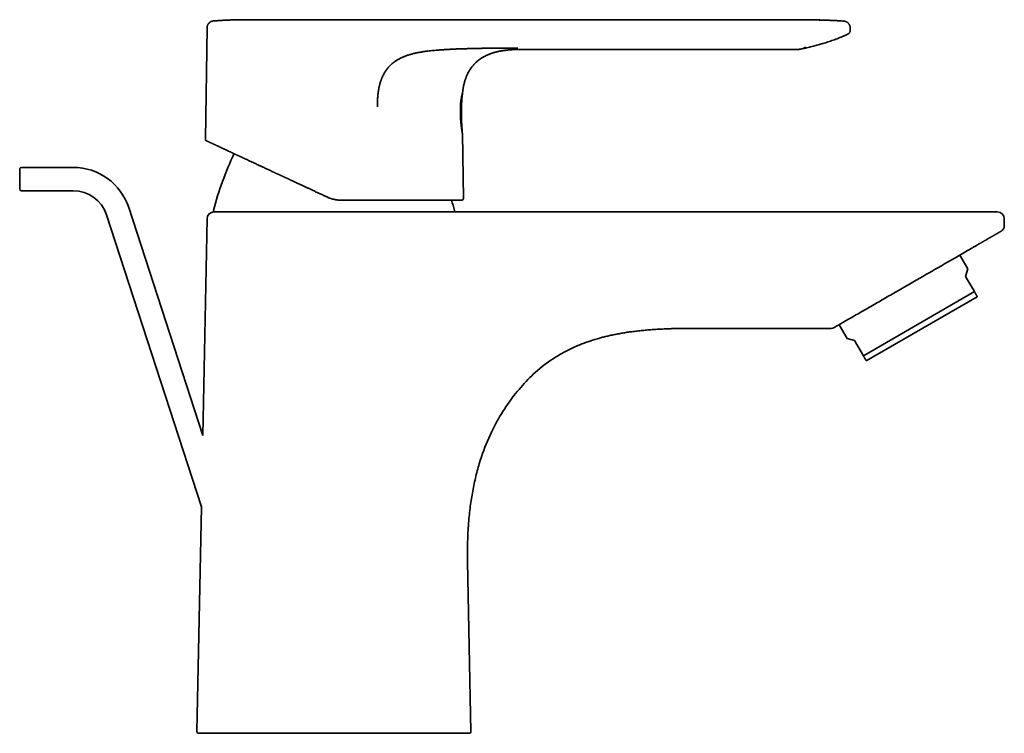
# Model space of a CAD drawing. Header units: millimetres. Extents: x 8 to 580, y 12 to 376.
# Tile 19 of 19: x 411 to 580, y 254 to 376. Entities that reach past the tile are written whole.
import ezdxf

# ---------------------------------------------------------------- set-up
doc = ezdxf.new("R2010")
doc.units = ezdxf.units.MM

msp = doc.modelspace()

# ---------------------------------------------------------------- linework, layer by layer
at = {"color": 7, "linetype": 'Continuous', "lineweight": 35}
for p, q in [((444.26, 375.99), (444.2, 375.99)), ((444.25, 375.99), (444.2, 375.99)), ((453.16, 376.2), (452.57, 376.21)), ((543.41, 376.2), (453.16, 376.2)), ((552.35, 375.97), (552.35, 375.97)), ((443.14, 374.81), (442.86, 355.71)), ((552.85, 373.62), (553.02, 373.7)), ((553.02, 373.7), (553.02, 373.7)), ((553.49, 374.61), (553.48, 374.84)), ((553.48, 374.84), (553.48, 374.84)), ((553.49, 374.61), (553.49, 374.61)), ((553.49, 374.42), (553.49, 374.42)), ((496.88, 371.1), (496.88, 371.11)), ((544.52, 371.1), (496.88, 371.1)), ((544.63, 371.11), (544.66, 371.12)), ((544.67, 371.12), (544.67, 371.12)), ((545.51, 371.37), (545.51, 371.37)), ((545.87, 371.46), (545.86, 371.46)), ((487.12, 345.54), (486.95, 356.69)), ((420.2, 350.87), (411.31, 350.87)), ((411.31, 346.87), (420.2, 346.87)), ((463.7, 345.8), (463.7, 345.8)), ((442.42, 304.85), (429.71, 343.96)), ((564.91, 343.23), (464.91, 343.23)), ((425.9, 342.73), (442.18, 292.65)), ((443.15, 342.06), (442.42, 304.85)), ((579.91, 342.03), (579.91, 340.81)), ((573.59, 336.59), (573.59, 336.59)), ((573.63, 333.45), (572.26, 335.82)), ((573.28, 332.15), (573.63, 333.45)), ((574.78, 329.55), (573.28, 332.15)), ((574.78, 329.55), (555.73, 318.55)), ((575.28, 328.68), (556.23, 317.68)), ((525.91, 323.24), (550.21, 323.24)), ((551.56, 323.87), (552.93, 321.5)), ((552.93, 321.5), (554.23, 321.15)), ((555.73, 318.55), (554.23, 321.15)), ((442.18, 292.65), (441.42, 254.07)), ((488.4, 254.07), (487.83, 283.24))]:
    msp.add_line(p, q, dxfattribs=at)
for centre, radius, start, end in [((443.16, 355.71), 0.3, 179.1405, 245), ((502.16, 327.87), 60, 155.0041, 164.9134), ((411.31, 350.57), 0.3, 90, 180), ((420.2, 340.87), 10, 18, 90), ((411.31, 347.17), 0.3, 180, 270), ((420.2, 340.87), 6, 18, 90), ((427.66, 327.87), 60, 15.0866, 16.8229), ((486.82, 345.53), 0.3, 270, 0.8595), ((444.35, 342.03), 1.2, 90, 178.8721), ((444.42, 343.43), 0.2, 164.9134, 270), ((485.4, 343.43), 0.2, 270, 15.0866), ((578.71, 342.03), 1.2, 0, 90), ((578.91, 340.81), 1, 300.5417, 0), ((550.21, 324.24), 1, 270, 300), ((441.72, 254.07), 0.3, 178.8721, 270), ((488.1, 254.07), 0.3, 270, 1.1279)]:
    msp.add_arc(centre, radius, start, end, dxfattribs=at)
for points, knots in [([(444.19, 375.99), (444.19, 375.99), (444.15, 375.98), (444.09, 375.97), (444.01, 375.95), (443.92, 375.92), (443.84, 375.89), (443.76, 375.85), (443.68, 375.8), (443.61, 375.75), (443.54, 375.69), (443.47, 375.62), (443.41, 375.55), (443.35, 375.48), (443.31, 375.4), (443.26, 375.32), (443.23, 375.24), (443.2, 375.15), (443.17, 375.07), (443.16, 374.98), (443.15, 374.9), (443.14, 374.84), (443.14, 374.81)], [0, 0, 0, 0, 0.012803, 0.061278, 0.11087, 0.16149, 0.213034, 0.265383, 0.318407, 0.371964, 0.425902, 0.480064, 0.534288, 0.588411, 0.642272, 0.695715, 0.74859, 0.800758, 0.85209, 0.902473, 0.951805, 1, 1, 1, 1]), ([(444.26, 375.99), (444.24, 375.99), (444.19, 375.99), (444.13, 375.98), (444.06, 375.96), (443.99, 375.94), (443.92, 375.92), (443.84, 375.89), (443.78, 375.86), (443.73, 375.82), (443.68, 375.8), (443.64, 375.77), (443.61, 375.74), (443.57, 375.71), (443.55, 375.69), (443.52, 375.66), (443.48, 375.63), (443.45, 375.59), (443.42, 375.55), (443.38, 375.51), (443.34, 375.45), (443.31, 375.4), (443.27, 375.33), (443.24, 375.27), (443.22, 375.21), (443.2, 375.14), (443.18, 375.06), (443.16, 374.99), (443.15, 374.91), (443.15, 374.85), (443.15, 374.82), (443.15, 374.81)], [0, 0, 0, 0, 0.0350114, 0.0745973, 0.1130467, 0.1502107, 0.1975252, 0.2420289, 0.2834805, 0.3164314, 0.3468931, 0.3747854, 0.4000457, 0.4226272, 0.4429383, 0.4650646, 0.4900041, 0.5177486, 0.5482776, 0.581555, 0.6175258, 0.6561119, 0.6972095, 0.7351281, 0.7747607, 0.8159807, 0.8586434, 0.9025864, 0.9476315, 0.9935869, 1, 1, 1, 1]), ([(444.19, 375.99), (444.17, 375.98), (444.13, 375.98), (444.06, 375.96), (443.99, 375.94), (443.92, 375.92), (443.84, 375.89), (443.78, 375.86), (443.73, 375.82), (443.68, 375.8), (443.64, 375.77), (443.61, 375.74), (443.57, 375.71), (443.55, 375.69), (443.52, 375.66), (443.48, 375.63), (443.45, 375.59), (443.42, 375.55), (443.38, 375.51), (443.34, 375.45), (443.31, 375.4), (443.27, 375.33), (443.24, 375.27), (443.22, 375.21), (443.2, 375.14), (443.18, 375.06), (443.16, 374.99), (443.15, 374.91), (443.15, 374.85), (443.15, 374.82), (443.15, 374.81)], [0, 0, 0, 0, 0.040522, 0.080388, 0.118921, 0.167979, 0.214123, 0.257102, 0.291267, 0.322851, 0.351771, 0.377962, 0.401376, 0.422436, 0.445377, 0.471236, 0.500002, 0.531656, 0.56616, 0.603456, 0.643464, 0.686076, 0.725391, 0.766484, 0.809223, 0.853457, 0.899019, 0.945724, 0.993372, 1, 1, 1, 1]), ([(448.17, 376.19), (447.95, 376.18), (447.51, 376.17), (446.86, 376.15), (446.21, 376.12), (445.56, 376.08), (444.9, 376.04), (444.47, 376.01), (444.25, 375.99)], [0, 0, 0, 0, 0.166396, 0.333049, 0.499725, 0.666436, 0.833193, 1, 1, 1, 1]), ([(444.25, 375.99), (444.25, 375.99), (444.25, 375.99), (444.26, 375.99), (444.26, 375.99)], [0, 0, 0, 0, 0.934758, 1, 1, 1, 1]), ([(444.25, 375.99), (444.25, 375.99), (444.25, 375.99), (444.26, 375.99), (444.26, 375.99)], [0, 0, 0, 0, 0.93475, 1, 1, 1, 1]), ([(453.18, 376.2), (453.17, 376.2), (453.13, 376.2), (453.09, 376.2), (453.05, 376.2), (453.02, 376.2), (452.99, 376.2), (452.96, 376.2), (452.94, 376.2), (452.92, 376.2), (452.9, 376.2), (452.89, 376.2), (452.88, 376.2), (452.86, 376.2), (452.85, 376.2), (452.83, 376.2), (452.81, 376.2), (452.79, 376.2), (452.76, 376.2), (452.74, 376.2), (452.72, 376.2), (452.7, 376.2), (452.68, 376.2), (452.66, 376.2), (452.64, 376.2), (452.63, 376.2), (452.61, 376.2), (452.59, 376.2), (452.56, 376.21), (452.55, 376.21), (452.53, 376.21), (452.51, 376.21), (452.49, 376.21), (452.47, 376.21), (452.45, 376.21), (452.43, 376.21), (452.4, 376.21), (452.37, 376.21), (452.35, 376.21), (452.33, 376.21), (452.31, 376.21), (452.3, 376.21), (452.29, 376.21), (452.27, 376.21), (452.24, 376.21), (452.21, 376.21), (452.17, 376.21), (452.12, 376.21), (452.07, 376.21), (452.01, 376.21), (451.95, 376.21), (451.88, 376.21), (451.81, 376.21), (451.74, 376.21), (451.67, 376.21), (451.6, 376.21), (451.54, 376.21), (451.48, 376.21), (451.43, 376.21), (451.37, 376.21), (451.33, 376.21), (451.28, 376.21), (451.24, 376.21), (451.21, 376.21), (451.18, 376.21), (451.16, 376.21), (451.14, 376.21), (451.12, 376.21), (451.11, 376.21), (451.09, 376.21), (451.07, 376.21), (451.05, 376.21), (451.02, 376.21), (451, 376.21), (450.97, 376.21), (450.94, 376.21), (450.89, 376.21), (450.83, 376.21), (450.78, 376.21), (450.72, 376.21), (450.66, 376.21), (450.6, 376.21), (450.55, 376.21), (450.51, 376.21), (450.48, 376.21), (450.45, 376.21), (450.43, 376.21), (450.41, 376.21), (450.38, 376.21), (450.36, 376.21), (450.33, 376.21), (450.3, 376.21), (450.28, 376.21), (450.26, 376.21), (450.23, 376.21), (450.2, 376.21), (450.18, 376.21), (450.15, 376.21), (450.12, 376.21), (450.1, 376.21), (450.08, 376.21), (450.05, 376.21), (450.03, 376.21), (450.01, 376.21), (449.98, 376.21), (449.95, 376.21), (449.92, 376.21), (449.89, 376.21), (449.85, 376.21), (449.83, 376.21), (449.8, 376.21), (449.77, 376.21), (449.74, 376.21), (449.71, 376.21), (449.68, 376.21), (449.64, 376.21), (449.6, 376.21), (449.55, 376.21), (449.51, 376.21), (449.47, 376.21), (449.43, 376.21), (449.4, 376.21), (449.38, 376.21), (449.37, 376.2), (449.35, 376.2), (449.33, 376.2), (449.3, 376.2), (449.27, 376.2), (449.23, 376.2), (449.2, 376.2), (449.16, 376.2), (449.13, 376.2), (449.1, 376.2), (449.07, 376.2), (449.03, 376.2), (448.98, 376.2), (448.93, 376.2), (448.88, 376.2), (448.83, 376.2), (448.79, 376.2), (448.76, 376.2), (448.74, 376.2), (448.71, 376.2), (448.68, 376.2), (448.65, 376.2), (448.6, 376.2), (448.55, 376.19), (448.49, 376.19), (448.42, 376.19), (448.36, 376.19), (448.29, 376.19), (448.22, 376.19), (448.18, 376.19), (448.15, 376.19)], [0, 0, 0, 0, 0.0091895, 0.0173555, 0.0244951, 0.0306322, 0.0361901, 0.0413658, 0.0459492, 0.0502433, 0.0541105, 0.0575453, 0.0605553, 0.0639641, 0.0680474, 0.0729791, 0.0785887, 0.084033, 0.0892, 0.0963742, 0.1029106, 0.1087586, 0.1139116, 0.1183684, 0.1230103, 0.1282428, 0.134281, 0.1409132, 0.1471359, 0.1528197, 0.1579608, 0.1633188, 0.1681397, 0.1734172, 0.1792741, 0.1858539, 0.1930497, 0.2007298, 0.2079692, 0.2146201, 0.2207211, 0.2263258, 0.2318269, 0.2377178, 0.2441931, 0.2513995, 0.2594432, 0.2683999, 0.2777779, 0.2870908, 0.2994432, 0.3117733, 0.3241397, 0.3366036, 0.348886, 0.3606324, 0.3714429, 0.3818405, 0.3918085, 0.40122, 0.4100729, 0.4185779, 0.4277551, 0.4320511, 0.4365056, 0.4407828, 0.4444424, 0.4474821, 0.4500773, 0.4534527, 0.4574398, 0.4622821, 0.4675053, 0.4721895, 0.4763108, 0.4798685, 0.4909806, 0.503944, 0.5148913, 0.5249125, 0.5371309, 0.5493854, 0.5603197, 0.5656197, 0.5715936, 0.5772924, 0.5823342, 0.5867185, 0.5908883, 0.5955994, 0.600865, 0.6063886, 0.6111594, 0.6155436, 0.62033, 0.6255127, 0.6309534, 0.6363172, 0.6413871, 0.6460615, 0.6503675, 0.6544891, 0.6584604, 0.662646, 0.6677277, 0.6739442, 0.680271, 0.6865097, 0.6926472, 0.6981275, 0.7026562, 0.7079017, 0.7132012, 0.7189492, 0.7255774, 0.732965, 0.7406568, 0.7485576, 0.7562465, 0.7640961, 0.7714051, 0.7774612, 0.7798605, 0.7825007, 0.7858276, 0.7898413, 0.7944212, 0.8011649, 0.807682, 0.813973, 0.8200379, 0.825625, 0.8303735, 0.8360128, 0.8422558, 0.8524587, 0.8627741, 0.8721482, 0.8805723, 0.8878647, 0.8927459, 0.8969144, 0.9012055, 0.9060865, 0.9115695, 0.9197069, 0.928933, 0.9392479, 0.9513892, 0.9636312, 0.9757779, 0.9878823, 1, 1, 1, 1]), ([(552.35, 375.97), (552.07, 375.99), (551.52, 376.02), (550.68, 376.07), (549.85, 376.1), (549.02, 376.13), (548.18, 376.16), (547.3, 376.18), (546.37, 376.19), (545.38, 376.2), (544.4, 376.2), (543.74, 376.2), (543.41, 376.2)], [0, 0, 0, 0, 0.09339, 0.186732, 0.280027, 0.373282, 0.466512, 0.559734, 0.669632, 0.779609, 0.889716, 1, 1, 1, 1]), ([(548.39, 376.15), (548.38, 376.15), (548.38, 376.15), (548.38, 376.15), (548.37, 376.15), (548.37, 376.15), (548.36, 376.15), (548.36, 376.15), (548.35, 376.15), (548.35, 376.15), (548.34, 376.15), (548.33, 376.15), (548.32, 376.15), (548.31, 376.15), (548.31, 376.15), (548.3, 376.15), (548.29, 376.15), (548.28, 376.15), (548.27, 376.15), (548.26, 376.15), (548.24, 376.15), (548.23, 376.15), (548.22, 376.15), (548.21, 376.15), (548.2, 376.15), (548.18, 376.15), (548.17, 376.15), (548.16, 376.15), (548.15, 376.15), (548.14, 376.16), (548.12, 376.16), (548.11, 376.16), (548.08, 376.16), (548.05, 376.16), (548.01, 376.16), (547.96, 376.16), (547.91, 376.16), (547.85, 376.16), (547.78, 376.16), (547.71, 376.16), (547.64, 376.17), (547.56, 376.17), (547.48, 376.17), (547.4, 376.17), (547.29, 376.17), (547.15, 376.18), (546.98, 376.18), (546.8, 376.18), (546.62, 376.18), (546.46, 376.19), (546.31, 376.19), (546.17, 376.19), (546.04, 376.19), (545.92, 376.19), (545.8, 376.19), (545.69, 376.19), (545.58, 376.19), (545.48, 376.19), (545.39, 376.19), (545.31, 376.2), (545.23, 376.2), (545.16, 376.2), (545.08, 376.2), (545, 376.2), (544.93, 376.2), (544.86, 376.2), (544.79, 376.2), (544.72, 376.2), (544.65, 376.2), (544.59, 376.2), (544.52, 376.2), (544.46, 376.2), (544.39, 376.2), (544.33, 376.2), (544.27, 376.2), (544.21, 376.2), (544.16, 376.2), (544.1, 376.2), (544.04, 376.2), (543.98, 376.2), (543.92, 376.2), (543.87, 376.2), (543.82, 376.2), (543.76, 376.2), (543.71, 376.2), (543.67, 376.2), (543.64, 376.2), (543.62, 376.2)], [0, 0, 0, 0, 0.023005, 0.045068, 0.06619, 0.086369, 0.105605, 0.1239, 0.140286, 0.155834, 0.170546, 0.184421, 0.197461, 0.209039, 0.21987, 0.229954, 0.239294, 0.247892, 0.255749, 0.262871, 0.269262, 0.27493, 0.279884, 0.284141, 0.287725, 0.289996, 0.291941, 0.293606, 0.295064, 0.296421, 0.298071, 0.300317, 0.303159, 0.307138, 0.311896, 0.317433, 0.323749, 0.330844, 0.338718, 0.34737, 0.355611, 0.364451, 0.373893, 0.383935, 0.394205, 0.413919, 0.433026, 0.454981, 0.476075, 0.49631, 0.512876, 0.528818, 0.544134, 0.558826, 0.572893, 0.586335, 0.599152, 0.611407, 0.621036, 0.630575, 0.640067, 0.649555, 0.659083, 0.668691, 0.678422, 0.688315, 0.698408, 0.708737, 0.719334, 0.730231, 0.741455, 0.753032, 0.764986, 0.777337, 0.790106, 0.803308, 0.816961, 0.831078, 0.847455, 0.864445, 0.882063, 0.900322, 0.919231, 0.938447, 0.958309, 0.978824, 1, 1, 1, 1]), ([(553.48, 374.84), (553.47, 374.86), (553.47, 374.91), (553.46, 374.99), (553.44, 375.08), (553.41, 375.18), (553.38, 375.26), (553.33, 375.35), (553.28, 375.43), (553.23, 375.51), (553.17, 375.58), (553.1, 375.65), (553.03, 375.71), (552.96, 375.77), (552.88, 375.81), (552.81, 375.85), (552.73, 375.89), (552.65, 375.92), (552.58, 375.94), (552.5, 375.96), (552.43, 375.97), (552.38, 375.97), (552.35, 375.97)], [0, 0, 0, 0, 0.03549, 0.088799, 0.142775, 0.19725, 0.252047, 0.306982, 0.361868, 0.416517, 0.470748, 0.524387, 0.57727, 0.629249, 0.680187, 0.729969, 0.778495, 0.825682, 0.871466, 0.9158, 0.95865, 1, 1, 1, 1]), ([(443.14, 374.81), (443.14, 374.81), (443.14, 374.81), (443.15, 374.81), (443.15, 374.81)], [0, 0, 0, 0, 0.767951, 1, 1, 1, 1]), ([(545.88, 371.36), (545.93, 371.37), (546.12, 371.41), (546.47, 371.49), (546.91, 371.59), (547.35, 371.7), (547.77, 371.82), (548.19, 371.93), (548.6, 372.05), (549.01, 372.18), (549.44, 372.31), (549.88, 372.46), (550.34, 372.62), (550.79, 372.78), (551.24, 372.95), (551.69, 373.13), (552.13, 373.31), (552.52, 373.48), (552.76, 373.59), (552.85, 373.63)], [0, 0, 0, 0, 0.018793, 0.081326, 0.143791, 0.206198, 0.264995, 0.323758, 0.382497, 0.441219, 0.499934, 0.565465, 0.631011, 0.696581, 0.76219, 0.827849, 0.893569, 0.959363, 1, 1, 1, 1]), ([(553.02, 373.7), (553.04, 373.71), (553.07, 373.73), (553.13, 373.76), (553.18, 373.79), (553.22, 373.83), (553.27, 373.88), (553.31, 373.92), (553.35, 373.97), (553.38, 374.03), (553.41, 374.09), (553.44, 374.16), (553.47, 374.23), (553.48, 374.3), (553.49, 374.36), (553.49, 374.4), (553.49, 374.42)], [0, 0, 0, 0, 0.067575, 0.135507, 0.203576, 0.271559, 0.339233, 0.406382, 0.472796, 0.538281, 0.623824, 0.707022, 0.787561, 0.865191, 0.939728, 1, 1, 1, 1]), ([(553.49, 374.61), (553.49, 374.65), (553.48, 374.73), (553.48, 374.8), (553.48, 374.84)], [0, 0, 0, 0, 0.559514, 1, 1, 1, 1]), ([(553.49, 374.42), (553.49, 374.45), (553.49, 374.51), (553.49, 374.58), (553.49, 374.61)], [0, 0, 0, 0, 0.438297, 1, 1, 1, 1]), ([(481.01, 370.82), (480.9, 370.81), (480.68, 370.78), (480.35, 370.74), (480.02, 370.68), (479.69, 370.63), (479.36, 370.57), (479.06, 370.51), (478.79, 370.45), (478.54, 370.39), (478.29, 370.32), (478.04, 370.26), (477.79, 370.18), (477.56, 370.11), (477.34, 370.03), (477.14, 369.96), (476.93, 369.88), (476.73, 369.79), (476.54, 369.7), (476.34, 369.61), (476.15, 369.51), (475.96, 369.41), (475.79, 369.31), (475.62, 369.2), (475.46, 369.1), (475.3, 368.98), (475.14, 368.87), (474.99, 368.75), (474.84, 368.62), (474.7, 368.49), (474.56, 368.36), (474.42, 368.22), (474.29, 368.07), (474.16, 367.92), (474.04, 367.76), (473.92, 367.61), (473.8, 367.44), (473.69, 367.28), (473.59, 367.11), (473.49, 366.93), (473.4, 366.76), (473.31, 366.57), (473.22, 366.39), (473.14, 366.2), (473.06, 366), (472.99, 365.81), (472.92, 365.62), (472.86, 365.42), (472.8, 365.21), (472.74, 364.99), (472.68, 364.76), (472.63, 364.52), (472.59, 364.28), (472.55, 364.04), (472.51, 363.8), (472.48, 363.56), (472.46, 363.31), (472.43, 363.05), (472.41, 362.77), (472.4, 362.47), (472.39, 362.17), (472.38, 361.87), (472.38, 361.56), (472.39, 361.36), (472.39, 361.25)], [0, 0, 0, 0, 0.022889, 0.045707, 0.068457, 0.091139, 0.113758, 0.136314, 0.153994, 0.171639, 0.18925, 0.206829, 0.224377, 0.241899, 0.256813, 0.271713, 0.286599, 0.301474, 0.316342, 0.331204, 0.346063, 0.360922, 0.374238, 0.387558, 0.400884, 0.414219, 0.427565, 0.440685, 0.453823, 0.46698, 0.480162, 0.493613, 0.507098, 0.520621, 0.534185, 0.547794, 0.561206, 0.574667, 0.588178, 0.601742, 0.61561, 0.629538, 0.643528, 0.657584, 0.671707, 0.685646, 0.699655, 0.713736, 0.727891, 0.744126, 0.760462, 0.776903, 0.793451, 0.810107, 0.826574, 0.84315, 0.859836, 0.876634, 0.896779, 0.917087, 0.93756, 0.9582, 0.979013, 1, 1, 1, 1]), ([(490.21, 371.29), (489.98, 371.29), (489.52, 371.28), (488.83, 371.27), (488.14, 371.25), (487.47, 371.23), (486.8, 371.21), (486.13, 371.19), (485.47, 371.16), (484.83, 371.13), (484.19, 371.09), (483.56, 371.05), (482.98, 371.01), (482.45, 370.97), (481.97, 370.93), (481.49, 370.88), (481.17, 370.84), (481.01, 370.82)], [0, 0, 0, 0, 0.075102, 0.149697, 0.223761, 0.297262, 0.370169, 0.442462, 0.514132, 0.583772, 0.652836, 0.721348, 0.789338, 0.842414, 0.895206, 0.94773, 1, 1, 1, 1]), ([(493.28, 370.79), (493.2, 370.77), (493.04, 370.74), (492.81, 370.68), (492.57, 370.62), (492.34, 370.56), (492.12, 370.49), (491.9, 370.41), (491.68, 370.34), (491.48, 370.26), (491.29, 370.18), (491.11, 370.1), (490.92, 370.01), (490.75, 369.92), (490.57, 369.82), (490.4, 369.72), (490.22, 369.61), (490.05, 369.5), (489.89, 369.38), (489.73, 369.26), (489.58, 369.14), (489.42, 369.01), (489.27, 368.87), (489.12, 368.73), (488.98, 368.58), (488.84, 368.43), (488.71, 368.28), (488.58, 368.11), (488.45, 367.94), (488.33, 367.77), (488.21, 367.59), (488.1, 367.41), (488, 367.23), (487.9, 367.05), (487.81, 366.87), (487.73, 366.68), (487.65, 366.49), (487.57, 366.3), (487.5, 366.09), (487.42, 365.88), (487.36, 365.66), (487.29, 365.43), (487.24, 365.2), (487.19, 364.98), (487.14, 364.77), (487.11, 364.58), (487.07, 364.38), (487.04, 364.17), (487.01, 363.96), (487, 363.82), (486.99, 363.75)], [0, 0, 0, 0, 0.023669, 0.047241, 0.070699, 0.09401, 0.117136, 0.140034, 0.162663, 0.183141, 0.203346, 0.223267, 0.2429, 0.262247, 0.281313, 0.301803, 0.321985, 0.341876, 0.361494, 0.380854, 0.399975, 0.418874, 0.439428, 0.459758, 0.47989, 0.499847, 0.519656, 0.540532, 0.561303, 0.582004, 0.602669, 0.623336, 0.644044, 0.663644, 0.683352, 0.703203, 0.723234, 0.743479, 0.765224, 0.787292, 0.809724, 0.832564, 0.855858, 0.879653, 0.898733, 0.918173, 0.937998, 0.958229, 0.978889, 1, 1, 1, 1]), ([(496.45, 371.33), (496.37, 371.33), (496.21, 371.33), (495.97, 371.33), (495.72, 371.33), (495.47, 371.33), (495.22, 371.33), (494.96, 371.33), (494.62, 371.33), (494.21, 371.33), (493.72, 371.33), (493.3, 371.33), (492.93, 371.33), (492.63, 371.33), (492.33, 371.32), (492.04, 371.32), (491.74, 371.32), (491.46, 371.32), (491.2, 371.31), (490.94, 371.31), (490.69, 371.3), (490.44, 371.3), (490.29, 371.3), (490.21, 371.29)], [0, 0, 0, 0, 0.037996, 0.076864, 0.116535, 0.156925, 0.197938, 0.23947, 0.281412, 0.358995, 0.436888, 0.514466, 0.563427, 0.61194, 0.659905, 0.70723, 0.753813, 0.799545, 0.841772, 0.883023, 0.923197, 0.962209, 1, 1, 1, 1]), ([(496.88, 371.1), (496.78, 371.1), (496.59, 371.1), (496.3, 371.1), (496.01, 371.09), (495.73, 371.08), (495.46, 371.06), (495.19, 371.04), (494.94, 371.02), (494.71, 371), (494.49, 370.98), (494.28, 370.95), (494.07, 370.92), (493.87, 370.89), (493.67, 370.86), (493.47, 370.83), (493.34, 370.8), (493.28, 370.79)], [0, 0, 0, 0, 0.081031, 0.160896, 0.23952, 0.316793, 0.392582, 0.466753, 0.539184, 0.601059, 0.661498, 0.720516, 0.778199, 0.83472, 0.890341, 0.945355, 1, 1, 1, 1]), ([(493.29, 370.79), (493.33, 370.8), (493.43, 370.82), (493.59, 370.85), (493.74, 370.88), (493.9, 370.9), (494.06, 370.92), (494.22, 370.95), (494.37, 370.97), (494.53, 370.98), (494.69, 371), (494.84, 371.02), (495, 371.03), (495.16, 371.04), (495.31, 371.06), (495.47, 371.07), (495.62, 371.07), (495.77, 371.08), (495.92, 371.09), (496.07, 371.09), (496.21, 371.1), (496.36, 371.1), (496.5, 371.1), (496.64, 371.1), (496.76, 371.11), (496.84, 371.11), (496.88, 371.11)], [0, 0, 0, 0, 0.04465, 0.093588, 0.141286, 0.187917, 0.233655, 0.278648, 0.323008, 0.366812, 0.41011, 0.452933, 0.495295, 0.537203, 0.57866, 0.619663, 0.660213, 0.700311, 0.739964, 0.779182, 0.817986, 0.856399, 0.894457, 0.932198, 0.969669, 1, 1, 1, 1]), ([(544.52, 371.11), (544.53, 371.11), (544.56, 371.11), (544.61, 371.11), (544.65, 371.11), (544.67, 371.12)], [0, 0, 0, 0, 0.1989246, 0.5997119, 1, 1, 1, 1]), ([(544.52, 371.11), (544.52, 371.1), (544.52, 371.1), (544.52, 371.1), (544.52, 371.1), (544.52, 371.1)], [0, 0, 0, 0, 0.334779, 0.670786, 1, 1, 1, 1]), ([(544.67, 371.12), (544.69, 371.12), (544.75, 371.13), (544.85, 371.15), (544.96, 371.17), (545.06, 371.19), (545.16, 371.21), (545.25, 371.23), (545.34, 371.24), (545.42, 371.26), (545.49, 371.27), (545.55, 371.29), (545.61, 371.3), (545.65, 371.31), (545.7, 371.32), (545.73, 371.33), (545.77, 371.33), (545.8, 371.34), (545.82, 371.34), (545.84, 371.35), (545.86, 371.35), (545.87, 371.35), (545.88, 371.36), (545.88, 371.36), (545.88, 371.36)], [0, 0, 0, 0, 0.041175, 0.110249, 0.175938, 0.238389, 0.297773, 0.354282, 0.408142, 0.45961, 0.508979, 0.556581, 0.595169, 0.633016, 0.670369, 0.707481, 0.744613, 0.782024, 0.819968, 0.85869, 0.898417, 0.939365, 0.981728, 1, 1, 1, 1]), ([(545.51, 371.37), (545.51, 371.37), (545.51, 371.37), (545.51, 371.37), (545.51, 371.37), (545.52, 371.37), (545.52, 371.37), (545.52, 371.37), (545.53, 371.38), (545.54, 371.38), (545.55, 371.38), (545.57, 371.39), (545.58, 371.39), (545.6, 371.39), (545.61, 371.4), (545.63, 371.4), (545.65, 371.41), (545.68, 371.41), (545.71, 371.42), (545.75, 371.43), (545.79, 371.44), (545.83, 371.45), (545.85, 371.46), (545.86, 371.46)], [0, 0, 0, 0, 0.002644, 0.004926, 0.007177, 0.009743, 0.012869, 0.016694, 0.026707, 0.045336, 0.070213, 0.101413, 0.13894, 0.182757, 0.232796, 0.288881, 0.346496, 0.403123, 0.534971, 0.661039, 0.781269, 0.895617, 1, 1, 1, 1]), ([(486.99, 363.75), (486.99, 363.75), (486.99, 363.75), (486.98, 363.74), (486.98, 363.72), (486.97, 363.7), (486.97, 363.67), (486.96, 363.66), (486.95, 363.63), (486.95, 363.61), (486.94, 363.59), (486.93, 363.55), (486.92, 363.51), (486.91, 363.44), (486.89, 363.38), (486.87, 363.31), (486.86, 363.25), (486.85, 363.2), (486.83, 363.14), (486.82, 363.08), (486.81, 363.02), (486.8, 362.95), (486.78, 362.87), (486.77, 362.79), (486.75, 362.71), (486.74, 362.63), (486.72, 362.54), (486.71, 362.43), (486.7, 362.35), (486.69, 362.29), (486.69, 362.26), (486.68, 362.23), (486.68, 362.2), (486.67, 362.16), (486.67, 362.09), (486.65, 361.97), (486.64, 361.8), (486.62, 361.62), (486.61, 361.44), (486.61, 361.32), (486.61, 361.25)], [0, 0, 0, 0, 0.036184, 0.072402, 0.108743, 0.145302, 0.164573, 0.183944, 0.203429, 0.223044, 0.242802, 0.26272, 0.297752, 0.332865, 0.368144, 0.403678, 0.426185, 0.448853, 0.471706, 0.494769, 0.518066, 0.543867, 0.569759, 0.595776, 0.621955, 0.648334, 0.673409, 0.705307, 0.737076, 0.745383, 0.753686, 0.761986, 0.770285, 0.778584, 0.786883, 0.829777, 0.872406, 0.914898, 0.957386, 1, 1, 1, 1]), ([(486.95, 356.69), (486.95, 356.71), (486.94, 356.76), (486.93, 356.84), (486.93, 356.93), (486.92, 357.02), (486.91, 357.09), (486.91, 357.16), (486.9, 357.22), (486.9, 357.27), (486.9, 357.32), (486.89, 357.35), (486.89, 357.38), (486.89, 357.4), (486.89, 357.42), (486.89, 357.44), (486.89, 357.45), (486.89, 357.46), (486.88, 357.47), (486.88, 357.47), (486.88, 357.48), (486.88, 357.48), (486.88, 357.5), (486.88, 357.52), (486.88, 357.54), (486.88, 357.58), (486.87, 357.61), (486.87, 357.65), (486.87, 357.7), (486.86, 357.75), (486.86, 357.82), (486.86, 357.88), (486.85, 357.96), (486.85, 358.04), (486.84, 358.13), (486.83, 358.22), (486.83, 358.33), (486.82, 358.44), (486.82, 358.56), (486.81, 358.69), (486.8, 358.83), (486.8, 358.97), (486.79, 359.12), (486.79, 359.28), (486.78, 359.45), (486.78, 359.63), (486.77, 359.81), (486.77, 359.99), (486.77, 360.18), (486.77, 360.36), (486.77, 360.55), (486.77, 360.75), (486.78, 360.95), (486.78, 361.16), (486.79, 361.38), (486.8, 361.6), (486.81, 361.83), (486.83, 362.06), (486.84, 362.3), (486.86, 362.55), (486.88, 362.79), (486.91, 363.03), (486.93, 363.28), (486.96, 363.52), (486.98, 363.68), (486.99, 363.75)], [0, 0, 0, 0, 0.008374, 0.02211, 0.034837, 0.046554, 0.057261, 0.066794, 0.075355, 0.082943, 0.089557, 0.093921, 0.097727, 0.100975, 0.103665, 0.105796, 0.10737, 0.109013, 0.11001, 0.110703, 0.11154, 0.112524, 0.113653, 0.116894, 0.120948, 0.125253, 0.130206, 0.135806, 0.142053, 0.150138, 0.15908, 0.168841, 0.179419, 0.190813, 0.203023, 0.216048, 0.231318, 0.247575, 0.264818, 0.283046, 0.30226, 0.322835, 0.344431, 0.367047, 0.390684, 0.415341, 0.441018, 0.467717, 0.493089, 0.519319, 0.546411, 0.574363, 0.60318, 0.632861, 0.663411, 0.694831, 0.727125, 0.760296, 0.794348, 0.829285, 0.863039, 0.897588, 0.932933, 0.969081, 1, 1, 1, 1]), ([(486.95, 356.69), (486.95, 356.69), (486.95, 356.69), (486.95, 356.7), (486.94, 356.72), (486.94, 356.75), (486.93, 356.79), (486.92, 356.83), (486.91, 356.89), (486.9, 356.96), (486.89, 357.05), (486.87, 357.14), (486.86, 357.24), (486.84, 357.35), (486.82, 357.46), (486.81, 357.55), (486.8, 357.63), (486.79, 357.68), (486.78, 357.73), (486.78, 357.78), (486.77, 357.83), (486.76, 357.91), (486.75, 358.01), (486.73, 358.15), (486.72, 358.27), (486.71, 358.38), (486.7, 358.45), (486.7, 358.5), (486.69, 358.52), (486.69, 358.55), (486.69, 358.57), (486.69, 358.6), (486.68, 358.67), (486.67, 358.8), (486.65, 358.98), (486.64, 359.16), (486.63, 359.32), (486.62, 359.45), (486.62, 359.55), (486.62, 359.65), (486.61, 359.75), (486.61, 359.85), (486.6, 359.98), (486.6, 360.14), (486.6, 360.33), (486.6, 360.52), (486.6, 360.7), (486.6, 360.89), (486.6, 361.07), (486.61, 361.19), (486.61, 361.25)], [0, 0, 0, 0, 0.025814, 0.051517, 0.077167, 0.10282, 0.128534, 0.154364, 0.184915, 0.215317, 0.245663, 0.276049, 0.306568, 0.334891, 0.363075, 0.391196, 0.402244, 0.413299, 0.424364, 0.435446, 0.446547, 0.457673, 0.482992, 0.50819, 0.533322, 0.549902, 0.566493, 0.570842, 0.575194, 0.579548, 0.583905, 0.588265, 0.592628, 0.622291, 0.651693, 0.680925, 0.71008, 0.725354, 0.740645, 0.755967, 0.771334, 0.786758, 0.802252, 0.830638, 0.858838, 0.886936, 0.915016, 0.943164, 0.971464, 1, 1, 1, 1]), ([(443.03, 355.44), (443.03, 355.44), (443.03, 355.44), (443.04, 355.43), (443.06, 355.42), (443.08, 355.41), (443.11, 355.4), (443.14, 355.39), (443.18, 355.37), (443.23, 355.35), (443.28, 355.32), (443.33, 355.3), (443.36, 355.28), (443.38, 355.28), (443.39, 355.27), (443.41, 355.26), (443.44, 355.24), (443.5, 355.22), (443.57, 355.18), (443.65, 355.15), (443.74, 355.1), (443.84, 355.06), (443.93, 355.01), (444.04, 354.97), (444.15, 354.92), (444.26, 354.86), (444.38, 354.81), (444.52, 354.74), (444.66, 354.68), (444.81, 354.61), (444.96, 354.54), (445.12, 354.46), (445.28, 354.39), (445.45, 354.31), (445.61, 354.23), (445.79, 354.15), (445.96, 354.07), (446.14, 353.99), (446.33, 353.9), (446.52, 353.81), (446.71, 353.72), (446.86, 353.65), (446.95, 353.61), (446.97, 353.6)], [0, 0, 0, 0, 0.027192, 0.054358, 0.081508, 0.108651, 0.135795, 0.162951, 0.190127, 0.218059, 0.246032, 0.274057, 0.281465, 0.288878, 0.296296, 0.303707, 0.310267, 0.336038, 0.362666, 0.389308, 0.415973, 0.442669, 0.469405, 0.49571, 0.52207, 0.548493, 0.574986, 0.603693, 0.632402, 0.661121, 0.689862, 0.718634, 0.747447, 0.774661, 0.801928, 0.829256, 0.856565, 0.883584, 0.910614, 0.937664, 0.964741, 0.991853, 1, 1, 1, 1]), ([(446.97, 353.6), (446.98, 353.59), (447.04, 353.57), (447.14, 353.52), (447.28, 353.46), (447.41, 353.39), (447.54, 353.33), (447.67, 353.27), (447.79, 353.22), (447.91, 353.16), (448.03, 353.1), (448.15, 353.05), (448.28, 352.99), (448.4, 352.93), (448.52, 352.87), (448.64, 352.82), (448.76, 352.76), (448.88, 352.71), (448.99, 352.66), (449.09, 352.61), (449.2, 352.56), (449.3, 352.51), (449.4, 352.47), (449.49, 352.43), (449.58, 352.38), (449.67, 352.34), (449.75, 352.3), (449.9, 352.23), (450.11, 352.14), (450.37, 352.01), (450.64, 351.89), (450.9, 351.77), (451.17, 351.64), (451.43, 351.52), (451.7, 351.39), (451.97, 351.27), (452.24, 351.14), (452.51, 351.02), (452.79, 350.89), (453.07, 350.76), (453.34, 350.63), (453.61, 350.5), (453.88, 350.38), (454.14, 350.25), (454.37, 350.15), (454.54, 350.07), (454.66, 350.01), (454.79, 349.95), (454.91, 349.9), (455.02, 349.84), (455.13, 349.79), (455.24, 349.74), (455.34, 349.7), (455.44, 349.65), (455.53, 349.61), (455.62, 349.57), (455.7, 349.53), (455.77, 349.49), (455.84, 349.46), (455.9, 349.44), (455.95, 349.41), (456, 349.39), (456.05, 349.37), (456.1, 349.34), (456.15, 349.32), (456.2, 349.29), (456.27, 349.26), (456.34, 349.23), (456.43, 349.19), (456.51, 349.15), (456.61, 349.11), (456.71, 349.06), (456.82, 349.01), (456.93, 348.96), (457.04, 348.91), (457.16, 348.85), (457.28, 348.79), (457.41, 348.73), (457.54, 348.67), (457.68, 348.61), (457.83, 348.54), (457.98, 348.47), (458.13, 348.39), (458.29, 348.32), (458.46, 348.24), (458.63, 348.16), (458.81, 348.08), (459, 347.99), (459.21, 347.9), (459.42, 347.8), (459.63, 347.7), (459.85, 347.59), (460.08, 347.49), (460.3, 347.38), (460.53, 347.28), (460.77, 347.17), (461.01, 347.06), (461.25, 346.94), (461.5, 346.82), (461.76, 346.7), (462.02, 346.58), (462.29, 346.46), (462.57, 346.33), (462.84, 346.2), (463.13, 346.07), (463.41, 345.93), (463.61, 345.84), (463.7, 345.8)], [0, 0, 0, 0, 0.00289, 0.01445, 0.025745, 0.036777, 0.047545, 0.057455, 0.067131, 0.076573, 0.085779, 0.09475, 0.104486, 0.113929, 0.123079, 0.131936, 0.140501, 0.148773, 0.156752, 0.164438, 0.171832, 0.178932, 0.18574, 0.192254, 0.198476, 0.204425, 0.210305, 0.216166, 0.234471, 0.252599, 0.269909, 0.287055, 0.304035, 0.320883, 0.337858, 0.355016, 0.371361, 0.387869, 0.40454, 0.421376, 0.438394, 0.453712, 0.469176, 0.484787, 0.500545, 0.507667, 0.51482, 0.521956, 0.52884, 0.535437, 0.541747, 0.54777, 0.553506, 0.558954, 0.564116, 0.56899, 0.573578, 0.577878, 0.581891, 0.584786, 0.58751, 0.590207, 0.593234, 0.595857, 0.598694, 0.601745, 0.605011, 0.609312, 0.613936, 0.618883, 0.624153, 0.629746, 0.635662, 0.641536, 0.647697, 0.654146, 0.660881, 0.667904, 0.675215, 0.682812, 0.690697, 0.698869, 0.707328, 0.715916, 0.724781, 0.733923, 0.743342, 0.753825, 0.764631, 0.77576, 0.787213, 0.79899, 0.81109, 0.822795, 0.834787, 0.847068, 0.859637, 0.872493, 0.885637, 0.899069, 0.912788, 0.926793, 0.941085, 0.955401, 0.969992, 0.984859, 1, 1, 1, 1]), ([(411.01, 350.57), (411.01, 350.57), (411.01, 350.57), (411.01, 350.57), (411.01, 350.55), (411.01, 350.54), (411.01, 350.53), (411.01, 350.52), (411.01, 350.5), (411.01, 350.49), (411.01, 350.47), (411.01, 350.45), (411.01, 350.41), (411.01, 350.36), (411.01, 350.3), (411.01, 350.25), (411.01, 350.19), (411.01, 350.14), (411.01, 350.07), (411.01, 349.99), (411.01, 349.9), (411.01, 349.82), (411.01, 349.76), (411.01, 349.71), (411.01, 349.66), (411.01, 349.61), (411.01, 349.55), (411.01, 349.49), (411.01, 349.4), (411.01, 349.3), (411.01, 349.19), (411.01, 349.09), (411.01, 348.98), (411.01, 348.88), (411.01, 348.78), (411.01, 348.69), (411.01, 348.61), (411.01, 348.53), (411.01, 348.47), (411.01, 348.43), (411.01, 348.38), (411.01, 348.34), (411.01, 348.29), (411.01, 348.23), (411.01, 348.14), (411.01, 348.04), (411.01, 347.95), (411.01, 347.87), (411.01, 347.8), (411.01, 347.74), (411.01, 347.66), (411.01, 347.59), (411.01, 347.52), (411.01, 347.46), (411.01, 347.42), (411.01, 347.39), (411.01, 347.37), (411.01, 347.34), (411.01, 347.32), (411.01, 347.29), (411.01, 347.26), (411.01, 347.23), (411.01, 347.2), (411.01, 347.19), (411.01, 347.18), (411.01, 347.18), (411.01, 347.17)], [0, 0, 0, 0, 0.016911, 0.033704, 0.050427, 0.067127, 0.075882, 0.08465, 0.093438, 0.102254, 0.111103, 0.119993, 0.141802, 0.163419, 0.184945, 0.201092, 0.217289, 0.233578, 0.250002, 0.271811, 0.293428, 0.314954, 0.325716, 0.336494, 0.347301, 0.358148, 0.369049, 0.380015, 0.400118, 0.420072, 0.439958, 0.459854, 0.479841, 0.499999, 0.516898, 0.533684, 0.550402, 0.567102, 0.575858, 0.584629, 0.593421, 0.602241, 0.611096, 0.619993, 0.641802, 0.663419, 0.684945, 0.701092, 0.717289, 0.733578, 0.750002, 0.771811, 0.793428, 0.814954, 0.825716, 0.836494, 0.847301, 0.858148, 0.869049, 0.880015, 0.900132, 0.920095, 0.939983, 0.959877, 0.979856, 1, 1, 1, 1]), ([(463.7, 345.8), (463.76, 345.77), (463.88, 345.72), (464.06, 345.64), (464.24, 345.58), (464.42, 345.52), (464.6, 345.46), (464.79, 345.41), (464.97, 345.37), (465.15, 345.33), (465.34, 345.3), (465.52, 345.28), (465.7, 345.26), (465.88, 345.24), (466.06, 345.24), (466.18, 345.23), (466.24, 345.23)], [0, 0, 0, 0, 0.074493, 0.148499, 0.222022, 0.295065, 0.367632, 0.439728, 0.511356, 0.582519, 0.653224, 0.723472, 0.79327, 0.862621, 0.931529, 1, 1, 1, 1]), ([(466.24, 345.23), (466.37, 345.23), (466.64, 345.23), (467.05, 345.23), (467.45, 345.23), (467.85, 345.23), (468.25, 345.23), (468.61, 345.23), (468.92, 345.23), (469.19, 345.23), (469.46, 345.23), (469.72, 345.23), (469.99, 345.23), (470.27, 345.23), (470.58, 345.23), (470.93, 345.23), (471.32, 345.23), (471.7, 345.23), (472.08, 345.23), (472.43, 345.23), (472.74, 345.23), (473.01, 345.23), (473.23, 345.23), (473.4, 345.23), (473.5, 345.23), (473.61, 345.23), (473.72, 345.23), (473.82, 345.23), (474.01, 345.23), (474.27, 345.23), (474.62, 345.23), (474.96, 345.23), (475.29, 345.23), (475.63, 345.23), (475.96, 345.23), (476.27, 345.23), (476.58, 345.23), (476.87, 345.23), (477.16, 345.23), (477.45, 345.23), (477.74, 345.23), (478.03, 345.23), (478.31, 345.23), (478.59, 345.23), (478.86, 345.23), (479.14, 345.23), (479.4, 345.23), (479.66, 345.23), (479.91, 345.23), (480.16, 345.23), (480.4, 345.23), (480.63, 345.23), (480.88, 345.23), (481.13, 345.23), (481.39, 345.23), (481.64, 345.23), (481.89, 345.23), (482.13, 345.23), (482.37, 345.23), (482.59, 345.23), (482.8, 345.23), (483.01, 345.23), (483.2, 345.23), (483.4, 345.23), (483.58, 345.23), (483.78, 345.23), (483.98, 345.23), (484.18, 345.23), (484.37, 345.23), (484.56, 345.23), (484.73, 345.23), (484.87, 345.23), (484.99, 345.23), (485.09, 345.23), (485.16, 345.23), (485.21, 345.23), (485.25, 345.23), (485.3, 345.23), (485.34, 345.23), (485.41, 345.23), (485.51, 345.23), (485.63, 345.23), (485.75, 345.23), (485.86, 345.23), (485.96, 345.23), (486.06, 345.23), (486.15, 345.23), (486.22, 345.23), (486.29, 345.23), (486.35, 345.23), (486.41, 345.23), (486.46, 345.23), (486.51, 345.23), (486.56, 345.23), (486.61, 345.23), (486.66, 345.23), (486.7, 345.23), (486.74, 345.23), (486.76, 345.23), (486.79, 345.23), (486.8, 345.23), (486.81, 345.23), (486.81, 345.23), (486.82, 345.23)], [0, 0, 0, 0, 0.012266, 0.024517, 0.036756, 0.048989, 0.061218, 0.073449, 0.081688, 0.089932, 0.09818, 0.106435, 0.114698, 0.123286, 0.132001, 0.14419, 0.156367, 0.168537, 0.180704, 0.192872, 0.201799, 0.21073, 0.219667, 0.22318, 0.226695, 0.23021, 0.233728, 0.237247, 0.240767, 0.252293, 0.263803, 0.275302, 0.286792, 0.298276, 0.30976, 0.321245, 0.331778, 0.342318, 0.352868, 0.363431, 0.374099, 0.384866, 0.395619, 0.406363, 0.4171, 0.427833, 0.438564, 0.449297, 0.459421, 0.46955, 0.479688, 0.489838, 0.5, 0.511752, 0.523488, 0.535211, 0.546925, 0.558633, 0.57034, 0.582049, 0.592787, 0.603533, 0.614289, 0.625059, 0.635743, 0.646302, 0.658958, 0.671601, 0.684237, 0.696868, 0.709501, 0.718769, 0.728042, 0.737322, 0.74097, 0.744619, 0.74827, 0.751922, 0.755577, 0.759233, 0.770331, 0.781416, 0.79249, 0.803557, 0.814619, 0.82568, 0.836743, 0.845438, 0.854138, 0.862844, 0.871558, 0.88028, 0.888681, 0.896938, 0.908486, 0.920025, 0.931558, 0.943088, 0.954619, 0.96595, 0.977288, 0.988637, 1, 1, 1, 1]), ([(464.91, 343.23), (459.46, 343.23), (454.23, 343.23), (446.51, 343.23), (444.35, 343.23), (444.35, 343.23)], [0, 0, 0, 0, 0.5, 0.5, 1, 1, 1, 1]), ([(578.71, 343.23), (578.71, 343.23), (578.62, 343.23), (578.27, 343.23), (578, 343.23), (576.97, 343.23), (575.95, 343.23), (573.39, 343.23), (571.86, 343.23), (569.36, 343.23), (568.49, 343.23), (566.72, 343.23), (565.81, 343.23), (564.91, 343.23)], [0, 0, 0, 0, 0.125, 0.125, 0.25, 0.25, 0.5, 0.5, 0.75, 0.75, 0.875, 0.875, 1, 1, 1, 1]), ([(573.59, 336.59), (573.66, 336.62), (573.78, 336.69), (573.95, 336.79), (574.12, 336.89), (574.29, 336.99), (574.45, 337.08), (574.61, 337.18), (574.78, 337.27), (574.95, 337.37), (575.12, 337.47), (575.28, 337.56), (575.43, 337.65), (575.58, 337.73), (575.72, 337.82), (575.86, 337.89), (575.99, 337.97), (576.11, 338.04), (576.23, 338.11), (576.34, 338.18), (576.45, 338.24), (576.55, 338.3), (576.65, 338.35), (576.74, 338.4), (576.83, 338.45), (576.91, 338.5), (576.98, 338.54), (577.05, 338.59), (577.12, 338.63), (577.19, 338.66), (577.25, 338.7), (577.31, 338.73), (577.36, 338.76), (577.42, 338.8), (577.48, 338.83), (577.55, 338.87), (577.61, 338.91), (577.68, 338.95), (577.75, 338.99), (577.82, 339.03), (577.9, 339.07), (577.97, 339.12), (578.05, 339.16), (578.12, 339.2), (578.19, 339.24), (578.26, 339.28), (578.33, 339.32), (578.39, 339.36), (578.46, 339.4), (578.53, 339.44), (578.6, 339.48), (578.66, 339.52), (578.73, 339.55), (578.79, 339.59), (578.85, 339.62), (578.91, 339.66), (578.96, 339.69), (579.02, 339.72), (579.07, 339.75), (579.11, 339.77), (579.16, 339.8), (579.2, 339.82), (579.24, 339.85), (579.27, 339.87), (579.31, 339.89), (579.33, 339.9), (579.36, 339.92), (579.38, 339.93), (579.4, 339.94), (579.41, 339.95), (579.42, 339.95), (579.42, 339.95), (579.42, 339.95)], [0, 0, 0, 0, 0.017963, 0.035591, 0.052883, 0.06984, 0.08646, 0.102743, 0.121501, 0.139792, 0.157615, 0.174972, 0.192201, 0.208945, 0.225202, 0.240974, 0.256261, 0.271062, 0.285377, 0.299177, 0.312495, 0.325329, 0.337681, 0.34955, 0.360737, 0.371458, 0.381714, 0.391505, 0.401016, 0.410043, 0.418585, 0.426647, 0.434796, 0.443438, 0.452573, 0.462178, 0.472274, 0.48286, 0.493937, 0.505504, 0.517341, 0.52965, 0.542433, 0.555687, 0.567921, 0.580532, 0.593518, 0.606882, 0.620621, 0.634737, 0.649229, 0.664097, 0.678575, 0.693393, 0.70855, 0.724046, 0.739882, 0.756058, 0.77162, 0.787483, 0.803649, 0.820117, 0.836886, 0.853956, 0.871329, 0.889004, 0.906981, 0.925261, 0.94351, 0.96205, 0.980881, 1, 1, 1, 1]), ([(565.41, 331.86), (566.81, 332.67), (568.25, 333.5), (571.05, 335.12), (572.39, 335.89), (573.59, 336.59)], [0, 0, 0, 0, 0.5, 0.5, 1, 1, 1, 1]), ([(550.71, 323.38), (550.71, 323.38), (550.76, 323.4), (550.92, 323.5), (551.05, 323.57), (551.52, 323.84), (551.96, 324.1), (553, 324.7), (553.59, 325.04), (554.86, 325.77), (555.54, 326.16), (556.94, 326.97), (557.67, 327.39), (559.16, 328.25), (559.92, 328.69), (562.23, 330.03), (563.81, 330.94), (565.41, 331.86)], [0, 0, 0, 0, 0.0625, 0.0625, 0.125, 0.125, 0.25, 0.25, 0.375, 0.375, 0.5, 0.5, 0.625, 0.625, 0.75, 0.75, 1, 1, 1, 1]), ([(575.28, 328.68), (575.28, 328.68), (575.28, 328.69), (575.27, 328.7), (575.26, 328.71), (575.25, 328.73), (575.24, 328.76), (575.22, 328.79), (575.19, 328.83), (575.17, 328.88), (575.14, 328.93), (575.11, 328.98), (575.07, 329.05), (575.03, 329.11), (574.99, 329.18), (574.96, 329.25), (574.91, 329.32), (574.87, 329.39), (574.83, 329.47), (574.8, 329.52), (574.78, 329.55)], [0, 0, 0, 0, 0.056559, 0.113136, 0.169714, 0.226274, 0.283214, 0.340154, 0.396331, 0.452508, 0.511348, 0.570203, 0.62906, 0.687903, 0.73985, 0.791803, 0.843751, 0.895833, 0.947918, 1, 1, 1, 1]), ([(525.89, 323.24), (525.65, 323.24), (525.15, 323.24), (524.41, 323.23), (523.66, 323.22), (522.9, 323.2), (522.2, 323.18), (521.56, 323.15), (520.97, 323.12), (520.38, 323.09), (519.8, 323.05), (519.26, 323.01), (518.75, 322.97), (518.28, 322.93), (517.82, 322.89), (517.36, 322.84), (516.91, 322.79), (516.47, 322.74), (516.04, 322.68), (515.63, 322.63), (515.23, 322.57), (514.83, 322.51), (514.43, 322.44), (514.02, 322.37), (513.62, 322.3), (513.22, 322.22), (512.83, 322.14), (512.44, 322.06), (512.06, 321.97), (511.7, 321.89), (511.35, 321.8), (511.01, 321.71), (510.66, 321.62), (510.3, 321.52), (509.9, 321.41), (509.48, 321.28), (509.07, 321.15), (508.66, 321.01), (508.26, 320.87), (507.85, 320.73), (507.59, 320.62), (507.46, 320.57)], [0, 0, 0, 0, 0.0388434, 0.0789732, 0.1192355, 0.1595601, 0.1998593, 0.2314408, 0.2628951, 0.2941719, 0.3252228, 0.3560027, 0.3814157, 0.4065904, 0.4315075, 0.4561502, 0.4805045, 0.5045591, 0.5269572, 0.5490773, 0.5709176, 0.5924792, 0.6137652, 0.6360462, 0.6580313, 0.6797295, 0.7011506, 0.7223043, 0.7432007, 0.7626765, 0.7819417, 0.8010057, 0.8198784, 0.8385708, 0.8621705, 0.8855254, 0.9086702, 0.9316467, 0.9545004, 0.9772739, 1, 1, 1, 1]), ([(488.66, 295), (488.81, 295.86), (488.99, 296.72), (489.38, 298.4), (489.6, 299.22), (490.32, 301.6), (490.87, 303.08), (492.06, 305.79), (492.7, 307.02), (494.06, 309.31), (494.77, 310.35), (496.26, 312.33), (497.04, 313.26), (498.71, 315.02), (499.6, 315.85), (501.55, 317.42), (502.62, 318.15), (504.34, 319.15), (504.94, 319.46), (506.18, 320.05), (506.81, 320.32), (507.46, 320.57)], [0, 0, 0, 0, 0.0625, 0.0625, 0.125, 0.125, 0.25, 0.25, 0.375, 0.375, 0.5, 0.5, 0.625, 0.625, 0.75, 0.75, 0.875, 0.875, 0.9375, 0.9375, 1, 1, 1, 1]), ([(555.73, 318.55), (555.75, 318.52), (555.78, 318.45), (555.83, 318.36), (555.88, 318.28), (555.93, 318.2), (555.97, 318.12), (556.02, 318.05), (556.05, 317.99), (556.08, 317.94), (556.1, 317.91), (556.12, 317.87), (556.15, 317.82), (556.17, 317.78), (556.19, 317.75), (556.2, 317.73), (556.21, 317.71), (556.22, 317.69), (556.23, 317.69), (556.23, 317.68), (556.23, 317.68)], [0, 0, 0, 0, 0.061153, 0.122317, 0.183479, 0.24463, 0.305804, 0.366994, 0.428181, 0.489353, 0.490906, 0.551714, 0.612542, 0.673368, 0.734174, 0.787325, 0.840498, 0.893679, 0.946851, 1, 1, 1, 1]), ([(487.83, 283.24), (487.79, 285.44), (487.84, 287.55), (488.06, 290.5), (488.15, 291.44), (488.37, 293.26), (488.5, 294.13), (488.66, 295)], [0, 0, 0, 0, 0.5, 0.5, 0.75, 0.75, 1, 1, 1, 1]), ([(441.72, 253.77), (441.72, 253.77), (444.16, 253.77), (452.86, 253.77), (458.76, 253.77), (471.06, 253.77), (476.96, 253.77), (485.66, 253.77), (488.1, 253.77), (488.1, 253.77)], [0, 0, 0, 0, 0.25, 0.25, 0.5, 0.5, 0.75, 0.75, 1, 1, 1, 1])]:
    msp.add_open_spline(points, degree=3, knots=knots, dxfattribs=at)

doc.saveas('drawing.dxf')
